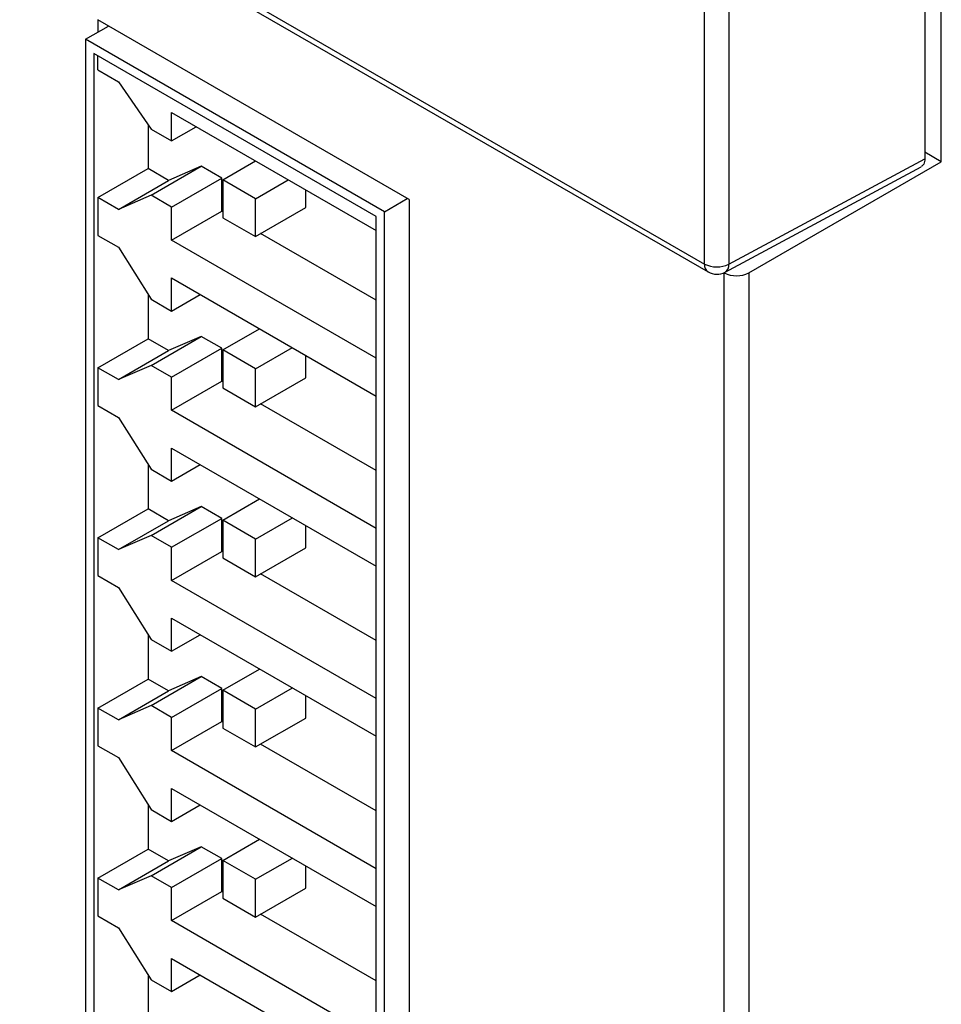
# Model space of a CAD drawing. Header units: millimetres. Extents: x 1931 to 2429, y 62 to 413.
# Tile 18 of 26: x 2341 to 2357, y 234 to 251. Entities that reach past the tile are written whole.
import ezdxf

# ---------------------------------------------------------------- set-up
doc = ezdxf.new("R2010")
doc.units = ezdxf.units.MM
doc.header["$LTSCALE"] = 2

msp = doc.modelspace()

# ---------------------------------------------------------------- linework, layer by layer
at = {"color": 7, "linetype": 'Continuous', "lineweight": 25}
for p, q in [((2356.522, 248.076), (2356.522, 264.161)), ((2356.239, 263.967), (2356.239, 248.126)), ((2324.689, 262.324), (2352.433, 246.308)), ((2324.751, 262.187), (2352.495, 246.171)), ((2352.433, 246.308), (2352.433, 262.015)), ((2352.854, 262.013), (2352.854, 246.306)), ((2347.329, 247.422), (2341.955, 250.525)), ((2341.955, 250.525), (2341.955, 250.314)), ((2341.743, 250.191), (2342.138, 250.419)), ((2346.905, 247.211), (2341.743, 250.191)), ((2341.743, 250.191), (2341.743, 223.49)), ((2341.885, 249.946), (2341.885, 223.572)), ((2346.764, 247.13), (2341.885, 249.946)), ((2341.955, 249.661), (2341.955, 249.906)), ((2341.955, 249.661), (2342.314, 249.454)), ((2342.314, 249.454), (2342.875, 248.64)), ((2343.228, 248.926), (2346.764, 246.885)), ((2343.228, 248.436), (2343.228, 248.926)), ((2342.823, 248.715), (2342.823, 247.956)), ((2342.875, 248.64), (2343.228, 248.436)), ((2343.228, 248.436), (2343.652, 248.681)), ((2356.522, 248.076), (2356.239, 248.239)), ((2344.112, 247.762), (2344.678, 248.089)), ((2352.854, 246.306), (2356.239, 248.126)), ((2353.198, 246.157), (2356.522, 248.076)), ((2341.955, 247.456), (2342.823, 247.956)), ((2343.176, 247.752), (2342.823, 247.956)), ((2342.875, 247.497), (2343.742, 247.997)), ((2343.742, 247.997), (2343.176, 247.752)), ((2344.095, 247.793), (2343.742, 247.997)), ((2352.787, 246.166), (2356.174, 247.987)), ((2342.309, 247.252), (2343.176, 247.752)), ((2343.228, 247.293), (2344.095, 247.793)), ((2344.095, 247.222), (2344.095, 247.793)), ((2344.678, 247.436), (2344.112, 247.762)), ((2344.112, 247.762), (2344.112, 247.109)), ((2344.678, 247.436), (2345.244, 247.762)), ((2345.545, 247.283), (2345.545, 247.588)), ((2342.309, 247.252), (2341.955, 247.456)), ((2341.955, 247.456), (2341.955, 246.803)), ((2342.875, 247.497), (2342.309, 247.252)), ((2343.228, 247.293), (2342.875, 247.497)), ((2344.678, 246.782), (2344.678, 247.436)), ((2346.905, 247.211), (2347.3, 247.439)), ((2347.329, 247.422), (2347.329, 190.264)), ((2343.228, 246.721), (2343.228, 247.293)), ((2343.228, 246.721), (2344.095, 247.222)), ((2344.112, 247.212), (2344.095, 247.222)), ((2344.678, 246.782), (2345.545, 247.283)), ((2346.905, 220.511), (2346.905, 247.211)), ((2344.112, 247.109), (2344.678, 246.782)), ((2346.764, 220.755), (2346.764, 247.13)), ((2341.955, 246.803), (2342.309, 246.599)), ((2346.764, 244.68), (2343.228, 246.721)), ((2346.764, 245.681), (2344.767, 246.834)), ((2342.309, 246.599), (2342.875, 245.7)), ((2343.228, 246.068), (2346.764, 244.027)), ((2343.228, 245.496), (2343.228, 246.068)), ((2352.772, 246.159), (2352.774, 246.157)), ((2352.774, 185.161), (2352.774, 246.157)), ((2353.198, 246.157), (2353.198, 185.161)), ((2342.823, 245.783), (2342.823, 245.017)), ((2342.875, 245.7), (2343.228, 245.496)), ((2343.228, 245.496), (2343.723, 245.782)), ((2344.112, 244.823), (2344.749, 245.19)), ((2341.955, 244.516), (2342.823, 245.017)), ((2343.176, 244.813), (2342.823, 245.017)), ((2342.875, 244.557), (2343.742, 245.058)), ((2343.742, 245.058), (2343.176, 244.813)), ((2344.095, 244.854), (2343.742, 245.058)), ((2342.309, 244.312), (2343.176, 244.813)), ((2343.228, 244.353), (2344.095, 244.854)), ((2344.095, 244.282), (2344.095, 244.854)), ((2344.112, 244.823), (2344.112, 244.17)), ((2344.678, 244.496), (2344.112, 244.823)), ((2344.678, 244.496), (2345.314, 244.864)), ((2345.545, 244.344), (2345.545, 244.73)), ((2342.309, 244.312), (2341.955, 244.516)), ((2341.955, 244.516), (2341.955, 243.863)), ((2342.875, 244.557), (2342.309, 244.312)), ((2343.228, 244.353), (2342.875, 244.557)), ((2344.678, 243.843), (2344.678, 244.496)), ((2343.228, 243.782), (2343.228, 244.353)), ((2344.678, 243.843), (2345.545, 244.344)), ((2343.228, 243.782), (2344.095, 244.282)), ((2344.112, 244.273), (2344.095, 244.282)), ((2344.112, 244.17), (2344.678, 243.843)), ((2341.955, 243.863), (2342.309, 243.659)), ((2346.764, 242.742), (2344.767, 243.894)), ((2342.309, 243.659), (2342.875, 242.761)), ((2346.764, 241.741), (2343.228, 243.782)), ((2343.228, 243.128), (2346.764, 241.087)), ((2343.228, 242.557), (2343.228, 243.128)), ((2342.823, 242.843), (2342.823, 242.077)), ((2343.228, 242.557), (2343.723, 242.843)), ((2342.875, 242.761), (2343.228, 242.557)), ((2342.875, 241.618), (2343.742, 242.118)), ((2343.742, 242.118), (2343.176, 241.873)), ((2344.095, 241.914), (2343.742, 242.118)), ((2344.112, 241.883), (2344.749, 242.251)), ((2341.955, 241.577), (2342.823, 242.077)), ((2343.176, 241.873), (2342.823, 242.077)), ((2344.678, 241.557), (2345.314, 241.924)), ((2342.309, 241.373), (2343.176, 241.873)), ((2343.228, 241.414), (2344.095, 241.914)), ((2344.095, 241.343), (2344.095, 241.914)), ((2344.112, 241.883), (2344.112, 241.23)), ((2344.678, 241.557), (2344.112, 241.883)), ((2345.545, 241.404), (2345.545, 241.791)), ((2341.955, 241.577), (2341.955, 240.924)), ((2342.309, 241.373), (2341.955, 241.577)), ((2342.875, 241.618), (2342.309, 241.373)), ((2343.228, 241.414), (2342.875, 241.618)), ((2343.228, 240.842), (2343.228, 241.414)), ((2344.678, 240.903), (2344.678, 241.557)), ((2343.228, 240.842), (2344.095, 241.343)), ((2344.112, 241.333), (2344.095, 241.343)), ((2344.678, 240.903), (2345.545, 241.404)), ((2344.112, 241.23), (2344.678, 240.903)), ((2341.955, 240.924), (2342.309, 240.719)), ((2346.764, 239.802), (2344.767, 240.955)), ((2346.764, 238.801), (2343.228, 240.842)), ((2342.309, 240.719), (2342.875, 239.821)), ((2343.228, 240.189), (2346.764, 238.148)), ((2343.228, 239.617), (2343.228, 240.189)), ((2342.823, 239.904), (2342.823, 239.138)), ((2343.228, 239.617), (2343.723, 239.903)), ((2342.875, 239.821), (2343.228, 239.617)), ((2344.112, 238.944), (2344.749, 239.311)), ((2341.955, 238.637), (2342.823, 239.138)), ((2343.176, 238.934), (2342.823, 239.138)), ((2342.875, 238.678), (2343.742, 239.179)), ((2343.742, 239.179), (2343.176, 238.934)), ((2344.095, 238.975), (2343.742, 239.179)), ((2342.309, 238.433), (2343.176, 238.934)), ((2343.228, 238.474), (2344.095, 238.975)), ((2344.095, 238.403), (2344.095, 238.975)), ((2344.112, 238.944), (2344.112, 238.29)), ((2344.678, 238.617), (2344.112, 238.944)), ((2344.678, 238.617), (2345.314, 238.985)), ((2345.545, 238.464), (2345.545, 238.851)), ((2341.955, 238.637), (2341.955, 237.984)), ((2342.309, 238.433), (2341.955, 238.637)), ((2342.875, 238.678), (2342.309, 238.433)), ((2343.228, 238.474), (2342.875, 238.678)), ((2344.678, 237.964), (2344.678, 238.617)), ((2343.228, 237.902), (2343.228, 238.474)), ((2343.228, 237.902), (2344.095, 238.403)), ((2344.112, 238.393), (2344.095, 238.403)), ((2344.678, 237.964), (2345.545, 238.464)), ((2344.112, 238.29), (2344.678, 237.964)), ((2346.764, 236.863), (2344.767, 238.015)), ((2341.955, 237.984), (2342.309, 237.78)), ((2346.764, 235.861), (2343.228, 237.902)), ((2342.309, 237.78), (2342.875, 236.882)), ((2343.228, 237.249), (2346.764, 235.208)), ((2343.228, 236.678), (2343.228, 237.249)), ((2342.823, 236.964), (2342.823, 236.198)), ((2342.875, 236.882), (2343.228, 236.678)), ((2343.228, 236.678), (2343.723, 236.963)), ((2344.112, 236.004), (2344.749, 236.372)), ((2341.955, 235.698), (2342.823, 236.198)), ((2343.176, 235.994), (2342.823, 236.198)), ((2342.875, 235.739), (2343.742, 236.239)), ((2343.742, 236.239), (2343.176, 235.994)), ((2344.095, 236.035), (2343.742, 236.239)), ((2342.309, 235.494), (2343.176, 235.994)), ((2343.228, 235.535), (2344.095, 236.035)), ((2344.095, 235.464), (2344.095, 236.035)), ((2344.678, 235.678), (2344.112, 236.004)), ((2344.112, 236.004), (2344.112, 235.351)), ((2344.678, 235.678), (2345.314, 236.045)), ((2345.545, 235.525), (2345.545, 235.912)), ((2341.955, 235.698), (2341.955, 235.044)), ((2342.309, 235.494), (2341.955, 235.698)), ((2342.875, 235.739), (2342.309, 235.494)), ((2343.228, 235.535), (2342.875, 235.739)), ((2344.678, 235.024), (2344.678, 235.678)), ((2343.228, 234.963), (2343.228, 235.535)), ((2343.228, 234.963), (2344.095, 235.464)), ((2344.112, 235.454), (2344.095, 235.464)), ((2344.678, 235.024), (2345.545, 235.525)), ((2344.112, 235.351), (2344.678, 235.024)), ((2341.955, 235.044), (2342.309, 234.84)), ((2346.764, 232.922), (2343.228, 234.963)), ((2346.764, 233.923), (2344.767, 235.076)), ((2342.309, 234.84), (2342.875, 233.942)), ((2343.228, 234.31), (2346.764, 232.269)), ((2343.228, 233.738), (2343.228, 234.31)), ((2342.823, 234.025), (2342.823, 233.259)), ((2342.875, 233.942), (2343.228, 233.738)), ((2343.228, 233.738), (2343.723, 234.024))]:
    msp.add_line(p, q, dxfattribs=at)
at = {"color": 8, "linetype": 'Continuous', "lineweight": 25}
for centre, radius, start, end in [((2352.576, 246.29), 0.144, 172.814, 235.8738), ((2352.709, 246.29), 0.146, 302.6721, 6.5147)]:
    msp.add_arc(centre, radius, start, end, dxfattribs=at)
at = {"color": 7, "linetype": 'Continuous', "lineweight": 25}
for centre, radius, start, end in [((2352.646, 246.719), 0.462, 242.6565, 296.7662), ((2352.645, 246.431), 0.3, 240.0027, 298.2656), ((2352.986, 246.566), 0.461, 242.6097, 297.3903)]:
    msp.add_arc(centre, radius, start, end, dxfattribs=at)
msp.add_open_spline([(2356.239, 248.126), (2356.236, 248.093), (2356.23, 248.029), (2356.19, 248.003), (2356.172, 247.991)], degree=3, knots=[0, 0, 0, 0, 0.528966, 1, 1, 1, 1], dxfattribs=at)

doc.saveas('drawing.dxf')
